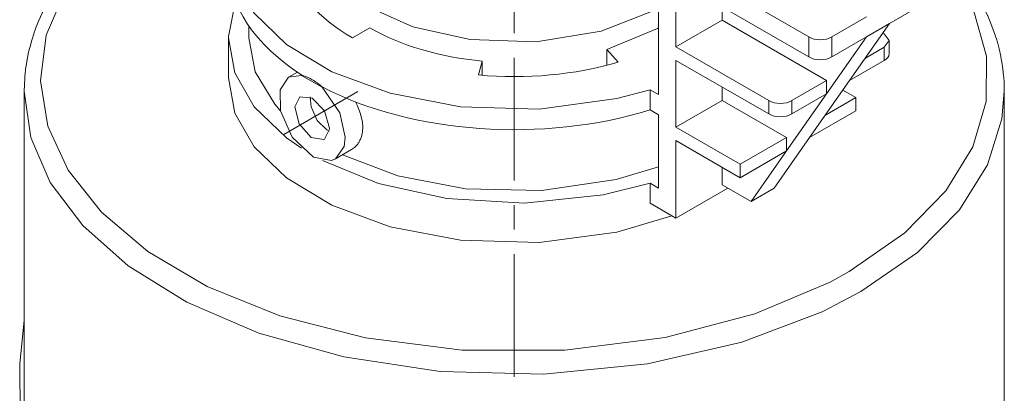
# Model space of a CAD drawing. Header units: millimetres. Extents: x 0 to 594, y 0 to 420.
# Tile 22 of 29: x 457 to 517, y 223 to 246. Entities that reach past the tile are written whole.
import ezdxf

# ---------------------------------------------------------------- set-up
doc = ezdxf.new("R2010")
doc.units = ezdxf.units.MM
doc.linetypes.add('K5LT_AXLED', pattern=[12, 7.5, -1.5, 1.5, -1.5])
doc.linetypes.add('K5LT_THIN', pattern=[0])
doc.layers.add('Системный слой (1)', color=7, linetype='Continuous', true_color=0x6c6c6c)

# ---------------------------------------------------------------- blocks, each defined once
blk = doc.blocks.new('U102')
at = {"layer": 'Системный слой (1)', "color": 7, "linetype": 'K5LT_THIN', "lineweight": 18, "true_color": 0xffffff}
for p, q in [((470.189, 247.241), (469.752, 245.081)), ((469.752, 245.081), (469.752, 244.995)), ((469.752, 244.995), (470.15, 242.851)), ((470.15, 242.851), (471.339, 240.79)), ((471.339, 240.79), (473.317, 238.883)), ((473.317, 238.883), (474.228, 238.246))]:
    blk.add_line(p, q, dxfattribs=at)
blk = doc.blocks.new('U106')
at = {"layer": 'Системный слой (1)', "color": 7, "linetype": 'K5LT_THIN', "lineweight": 18, "true_color": 0xffffff}
for p, q in [((476.729, 237.846), (480.131, 236.562)), ((493.482, 236.33), (496.09, 237.123)), ((480.131, 236.562), (484.273, 235.772)), ((488.922, 235.663), (493.482, 236.33)), ((484.273, 235.772), (488.922, 235.663))]:
    blk.add_line(p, q, dxfattribs=at)
blk = doc.blocks.new('U107')
at = {"layer": 'Системный слой (1)', "color": 7, "linetype": 'K5LT_THIN', "lineweight": 18, "true_color": 0xffffff}
for p, q in [((471.002, 244.995), (471.4, 242.931)), ((471.4, 242.931), (472.588, 240.952)), ((472.588, 240.952), (472.925, 240.567))]:
    blk.add_line(p, q, dxfattribs=at)
blk = doc.blocks.new('U114')
at = {"layer": 'Системный слой (1)', "color": 7, "linetype": 'K5LT_THIN', "lineweight": 18, "true_color": 0xffffff}
for p, q in [((474.127, 241.395), (473.818, 240.775)), ((474.877, 241.321), (474.127, 241.395)), ((475.627, 240.529), (474.877, 241.321)), ((473.818, 240.775), (474.087, 239.735)), ((475.938, 239.484), (475.627, 240.529)), ((474.087, 239.735), (474.819, 238.907)), ((475.627, 238.797), (475.936, 239.417)), ((475.936, 239.417), (475.938, 239.484)), ((474.819, 238.907), (475.585, 238.775)), ((475.585, 238.775), (475.627, 238.797))]:
    blk.add_line(p, q, dxfattribs=at)
blk = doc.blocks.new('U123')
at = {"layer": 'Системный слой (1)', "color": 7, "linetype": 'K5LT_THIN', "lineweight": 18, "true_color": 0xffffff}
for p, q in [((475.52, 237.498), (478.938, 236.104)), ((478.938, 236.104), (483.115, 235.178)), ((492.7, 235.394), (495.575, 236.108)), ((483.115, 235.178), (487.871, 234.898)), ((487.871, 234.898), (492.7, 235.394))]:
    blk.add_line(p, q, dxfattribs=at)
blk = doc.blocks.new('U125')
at = {"layer": 'Системный слой (1)', "color": 7, "linetype": 'K5LT_THIN', "lineweight": 18, "true_color": 0xffffff}
for p, q in [((510.197, 244.834), (509.904, 245.242)), ((509.904, 244.426), (510.197, 244.834))]:
    blk.add_line(p, q, dxfattribs=at)
blk = doc.blocks.new('U128')
at = {"layer": 'Системный слой (1)', "color": 7, "linetype": 'K5LT_THIN', "lineweight": 18, "true_color": 0xffffff}
for p, q in [((474.756, 241.383), (474.811, 240.776)), ((474.811, 240.776), (475.178, 239.951)), ((475.178, 239.951), (475.775, 239.374)), ((475.775, 239.374), (475.925, 239.303))]:
    blk.add_line(p, q, dxfattribs=at)
blk = doc.blocks.new('U130')
at = {"layer": 'Системный слой (1)', "color": 7, "linetype": 'K5LT_THIN', "lineweight": 18, "true_color": 0xffffff}
for p, q in [((473.44, 242.586), (472.912, 241.83)), ((474.22, 242.697), (473.44, 242.586)), ((475.49, 241.981), (474.22, 242.697)), ((472.912, 241.83), (472.932, 240.538)), ((476.573, 240.411), (475.49, 241.981)), ((472.932, 240.538), (473.658, 238.921)), ((476.91, 238.923), (476.573, 240.411)), ((473.658, 238.921), (474.968, 237.699)), ((476.843, 238.363), (476.91, 238.923)), ((476.315, 237.606), (476.843, 238.363)), ((474.968, 237.699), (476.062, 237.505)), ((476.062, 237.505), (476.315, 237.606))]:
    blk.add_line(p, q, dxfattribs=at)
blk = doc.blocks.new('U133')
at = {"layer": 'Системный слой (1)', "color": 7, "linetype": 'K5LT_THIN', "lineweight": 18, "true_color": 0xffffff}
for p, q in [((471.858, 255.516), (470.399, 253.434)), ((470.399, 253.434), (469.779, 251.281)), ((469.779, 251.281), (469.752, 250.711)), ((469.752, 250.711), (470.15, 248.567)), ((470.15, 248.567), (471.339, 246.506)), ((471.339, 246.506), (473.317, 244.598)), ((473.317, 244.598), (476.088, 242.93)), ((476.088, 242.93), (479.651, 241.61)), ((493.537, 241.281), (495.575, 241.823)), ((479.651, 241.61), (483.954, 240.788)), ((488.773, 240.645), (493.537, 241.281)), ((483.954, 240.788), (488.773, 240.645))]:
    blk.add_line(p, q, dxfattribs=at)
blk = doc.blocks.new('U135')
at = {"layer": 'Системный слой (1)', "color": 7, "linetype": 'K5LT_THIN', "lineweight": 18, "true_color": 0xffffff}
for p, q in [((477.641, 240.877), (477.537, 241.082)), ((477.846, 240.354), (477.641, 240.877)), ((477.957, 239.837), (477.846, 240.354)), ((477.975, 239.538), (477.957, 239.837))]:
    blk.add_line(p, q, dxfattribs=at)
blk = doc.blocks.new('U156')
at = {"layer": 'Системный слой (1)', "color": 7, "linetype": 'K5LT_THIN', "lineweight": 18, "true_color": 0xffffff}
blk.add_line((457.252, 222.737), (457.252, 241.729), dxfattribs=at)
blk = doc.blocks.new('U189')
at = {"layer": 'Системный слой (1)', "color": 7, "linetype": 'K5LT_THIN', "lineweight": 18, "true_color": 0xffffff}
for p, q in [((457.252, 241.729), (457.651, 238.913)), ((517.109, 240.042), (517.252, 241.729)), ((516.222, 237.231), (517.109, 240.042)), ((457.651, 238.913), (458.844, 236.161)), ((514.506, 234.491), (516.222, 237.231)), ((458.844, 236.161), (460.832, 233.523)), ((511.932, 231.883), (514.506, 234.491)), ((460.832, 233.523), (463.619, 231.06)), ((508.465, 229.482), (511.932, 231.883)), ((463.619, 231.06), (467.211, 228.84)), ((506.098, 228.253), (508.465, 229.482)), ((467.211, 228.84), (471.615, 226.948)), ((501.179, 226.388), (506.098, 228.253)), ((471.615, 226.948), (476.811, 225.492)), ((495.402, 225.06), (501.179, 226.388)), ((476.811, 225.492), (482.712, 224.608)), ((489.069, 224.441), (495.402, 225.06)), ((482.712, 224.608), (489.069, 224.441))]:
    blk.add_line(p, q, dxfattribs=at)
blk = doc.blocks.new('U190')
at = {"layer": 'Системный слой (1)', "color": 7, "linetype": 'K5LT_THIN', "lineweight": 18, "true_color": 0xffffff}
for p, q in [((474.752, 251.936), (475.149, 250.129)), ((475.149, 250.129), (476.334, 248.421)), ((476.334, 248.421), (478.302, 246.897)), ((478.302, 246.897), (481.052, 245.669)), ((492.564, 245.403), (495.747, 246.641)), ((495.747, 246.641), (496.09, 246.832)), ((481.052, 245.669), (484.552, 244.889)), ((488.598, 244.761), (492.564, 245.403)), ((484.552, 244.889), (488.598, 244.761))]:
    blk.add_line(p, q, dxfattribs=at)
blk = doc.blocks.new('U191')
at = {"layer": 'Системный слой (1)', "color": 7, "linetype": 'K5LT_THIN', "lineweight": 18, "true_color": 0xffffff}
for p, q in [((468.452, 255.294), (464.663, 253.046)), ((464.663, 253.046), (461.783, 250.553)), ((513.8, 249.284), (511.656, 251.59)), ((461.783, 250.553), (459.775, 247.9)), ((515.376, 246.63), (513.8, 249.284)), ((459.775, 247.9), (458.606, 245.155)), ((516.159, 243.886), (515.376, 246.63)), ((458.606, 245.155), (458.253, 242.373)), ((516.144, 241.105), (516.159, 243.886)), ((458.253, 242.373), (458.702, 239.608)), ((515.321, 238.338), (516.144, 241.105)), ((458.702, 239.608), (459.944, 236.909)), ((513.669, 235.639), (515.321, 238.338)), ((459.944, 236.909), (461.981, 234.332)), ((511.16, 233.07), (513.669, 235.639)), ((461.981, 234.332), (464.816, 231.937)), ((507.758, 230.707), (511.16, 233.07)), ((464.816, 231.937), (468.458, 229.794)), ((506.588, 230.068), (507.758, 230.707)), ((468.458, 229.794), (472.909, 227.994)), ((501.984, 228.124), (506.588, 230.068)), ((472.909, 227.994), (478.144, 226.65)), ((496.489, 226.675), (501.984, 228.124)), ((478.144, 226.65), (484.054, 225.905)), ((490.343, 225.898), (496.489, 226.675)), ((484.054, 225.905), (490.343, 225.898))]:
    blk.add_line(p, q, dxfattribs=at)
blk = doc.blocks.new('U193')
at = {"layer": 'Системный слой (1)', "color": 7, "linetype": 'K5LT_THIN', "lineweight": 18, "true_color": 0xffffff}
for p, q in [((466.942, 254.823), (467.236, 254.978)), ((467.236, 254.978), (467.719, 255.226)), ((467.719, 255.226), (467.963, 255.349)), ((467.963, 255.349), (468.174, 255.455)), ((465.906, 254.236), (466.688, 254.685)), ((466.688, 254.685), (466.724, 254.705)), ((466.724, 254.705), (466.796, 254.744)), ((466.796, 254.744), (466.942, 254.823)), ((464.969, 253.651), (465.277, 253.848)), ((465.277, 253.848), (465.906, 254.236)), ((464.017, 252.997), (464.704, 253.475)), ((464.704, 253.475), (464.742, 253.5)), ((464.742, 253.5), (464.817, 253.551)), ((464.817, 253.551), (464.969, 253.651)), ((463.215, 252.391), (463.478, 252.595)), ((463.478, 252.595), (464.017, 252.997)), ((462.406, 251.72), (462.99, 252.21)), ((462.99, 252.21), (463.022, 252.236)), ((463.022, 252.236), (463.086, 252.288)), ((463.086, 252.288), (463.215, 252.391)), ((461.955, 251.314), (462.406, 251.72)), ((512.01, 251.795), (512.567, 251.296)), ((461.322, 250.7), (461.549, 250.926)), ((461.549, 250.926), (461.575, 250.952)), ((461.575, 250.952), (461.629, 251.004)), ((461.629, 251.004), (461.736, 251.108)), ((461.736, 251.108), (461.955, 251.314)), ((512.567, 251.296), (512.675, 251.195)), ((512.675, 251.195), (512.696, 251.175)), ((512.696, 251.175), (512.737, 251.136)), ((512.737, 251.136), (512.82, 251.057)), ((512.82, 251.057), (512.982, 250.899)), ((512.982, 250.899), (513.299, 250.578)), ((460.586, 249.905), (460.824, 250.172)), ((460.824, 250.172), (461.322, 250.7)), ((513.299, 250.578), (513.9, 249.925)), ((460.262, 249.521), (460.37, 249.651)), ((460.37, 249.651), (460.384, 249.668)), ((460.384, 249.668), (460.412, 249.702)), ((460.412, 249.702), (460.47, 249.77)), ((460.47, 249.77), (460.586, 249.905)), ((513.9, 249.925), (513.969, 249.844)), ((513.969, 249.844), (513.984, 249.827)), ((513.984, 249.827), (514.014, 249.792)), ((514.014, 249.792), (514.074, 249.722)), ((514.074, 249.722), (514.191, 249.582)), ((514.191, 249.582), (514.226, 249.54)), ((459.717, 248.806), (459.843, 248.982)), ((459.843, 248.982), (460.04, 249.244)), ((460.04, 249.244), (460.076, 249.29)), ((460.076, 249.29), (460.089, 249.306)), ((460.089, 249.306), (460.113, 249.337)), ((460.113, 249.337), (460.162, 249.398)), ((460.162, 249.398), (460.262, 249.521)), ((514.226, 249.54), (514.234, 249.53)), ((514.234, 249.53), (514.249, 249.511)), ((514.249, 249.511), (514.28, 249.473)), ((514.28, 249.473), (514.342, 249.397)), ((514.342, 249.397), (514.464, 249.243)), ((514.464, 249.243), (514.7, 248.934)), ((459.38, 248.322), (459.442, 248.411)), ((459.442, 248.411), (459.519, 248.523)), ((459.519, 248.523), (459.634, 248.688)), ((459.634, 248.688), (459.717, 248.806)), ((514.7, 248.934), (514.71, 248.921)), ((514.71, 248.921), (514.724, 248.902)), ((514.724, 248.902), (514.752, 248.864)), ((514.752, 248.864), (514.807, 248.788)), ((514.807, 248.788), (514.917, 248.635)), ((514.917, 248.635), (515.129, 248.327)), ((458.742, 247.29), (459.03, 247.788)), ((459.03, 247.788), (459.181, 248.03)), ((459.181, 248.03), (459.189, 248.044)), ((459.189, 248.044), (459.193, 248.051)), ((459.193, 248.051), (459.195, 248.054)), ((459.195, 248.054), (459.197, 248.056)), ((459.197, 248.057), (459.199, 248.059)), ((459.197, 248.056), (459.197, 248.057)), ((459.199, 248.059), (459.2, 248.062)), ((459.2, 248.062), (459.203, 248.066)), ((459.203, 248.066), (459.207, 248.072)), ((459.207, 248.072), (459.213, 248.082)), ((459.213, 248.082), (459.222, 248.096)), ((459.222, 248.096), (459.236, 248.116)), ((459.236, 248.116), (459.238, 248.12)), ((459.238, 248.12), (459.243, 248.126)), ((459.243, 248.126), (459.252, 248.139)), ((459.252, 248.139), (459.27, 248.165)), ((459.27, 248.165), (459.307, 248.217)), ((459.307, 248.217), (459.38, 248.322)), ((515.129, 248.327), (515.524, 247.703)), ((458.607, 247.039), (458.742, 247.29)), ((515.524, 247.703), (515.55, 247.661)), ((515.55, 247.661), (515.565, 247.635)), ((515.565, 247.635), (515.595, 247.582)), ((515.595, 247.582), (515.656, 247.478)), ((515.656, 247.478), (515.773, 247.269)), ((515.773, 247.269), (515.995, 246.846)), ((458.346, 246.512), (458.353, 246.528)), ((458.353, 246.528), (458.367, 246.558)), ((458.367, 246.558), (458.396, 246.619)), ((458.396, 246.619), (458.455, 246.74)), ((458.455, 246.74), (458.486, 246.803)), ((458.486, 246.803), (458.494, 246.818)), ((458.494, 246.818), (458.51, 246.85)), ((458.51, 246.85), (458.542, 246.913)), ((458.542, 246.913), (458.607, 247.039)), ((515.995, 246.846), (516.223, 246.368)), ((457.993, 245.68), (458.149, 246.069)), ((458.149, 246.069), (458.346, 246.512)), ((516.223, 246.368), (516.235, 246.342)), ((516.235, 246.342), (516.258, 246.29)), ((516.258, 246.29), (516.304, 246.186)), ((516.304, 246.186), (516.392, 245.977)), ((516.392, 245.977), (516.556, 245.556)), ((457.86, 245.313), (457.869, 245.337)), ((457.869, 245.337), (457.886, 245.386)), ((457.886, 245.386), (457.921, 245.484)), ((457.921, 245.484), (457.993, 245.68)), ((516.556, 245.556), (516.71, 245.11)), ((457.608, 244.478), (457.716, 244.865)), ((457.716, 244.865), (457.86, 245.313)), ((516.71, 245.11), (516.719, 245.085)), ((516.719, 245.085), (516.735, 245.034)), ((516.735, 245.034), (516.766, 244.932)), ((516.766, 244.932), (516.827, 244.729)), ((516.827, 244.729), (516.935, 244.319)), ((457.519, 244.114), (457.525, 244.138)), ((457.525, 244.138), (457.536, 244.187)), ((457.536, 244.187), (457.559, 244.284)), ((457.559, 244.284), (457.608, 244.478)), ((516.935, 244.319), (517.034, 243.881)), ((457.366, 243.287), (457.429, 243.669)), ((457.429, 243.669), (457.519, 244.114)), ((517.034, 243.881), (517.039, 243.856)), ((517.039, 243.856), (517.049, 243.806)), ((517.049, 243.806), (517.068, 243.707)), ((517.068, 243.707), (517.103, 243.507)), ((457.252, 241.729), (457.319, 242.928)), ((457.319, 242.928), (457.322, 242.952)), ((457.322, 242.952), (457.327, 243)), ((457.327, 243), (457.339, 243.095)), ((457.339, 243.095), (457.366, 243.287)), ((517.103, 243.507), (517.162, 243.108)), ((517.162, 243.108), (517.21, 242.675)), ((517.21, 242.675), (517.212, 242.653)), ((517.212, 242.653), (517.215, 242.609)), ((517.215, 242.609), (517.222, 242.522)), ((517.222, 242.522), (517.234, 242.346)), ((517.234, 242.346), (517.248, 241.994)), ((517.248, 241.994), (517.252, 241.746)), ((517.252, 241.746), (517.252, 241.736)), ((517.252, 241.736), (517.252, 241.729))]:
    blk.add_line(p, q, dxfattribs=at)
blk = doc.blocks.new('U198')
at = {"layer": 'Системный слой (1)', "color": 7, "linetype": 'K5LT_THIN', "lineweight": 18, "true_color": 0xffffff}
for p, q in [((457.252, 227.72), (456.976, 225.088)), ((456.976, 225.088), (457.032, 219.735)), ((457.032, 219.735), (457.718, 214.163)), ((457.718, 214.163), (458.863, 207.344)), ((458.863, 207.344), (459.183, 203.405)), ((459.183, 203.405), (459.166, 202.582))]:
    blk.add_line(p, q, dxfattribs=at)
blk = doc.blocks.new('U246')
at = {"layer": 'Системный слой (1)', "color": 7, "linetype": 'K5LT_THIN', "lineweight": 18, "true_color": 0xffffff}
for p, q in [((492.926, 244.28), (496.013, 245.563)), ((496.013, 245.563), (496.09, 245.608))]:
    blk.add_line(p, q, dxfattribs=at)
blk = doc.blocks.new('U248')
at = {"layer": 'Системный слой (1)', "color": 7, "linetype": 'K5LT_THIN', "lineweight": 18, "true_color": 0xffffff}
for p, q in [((469.752, 242.546), (470.15, 240.402)), ((470.15, 240.402), (471.339, 238.341)), ((471.339, 238.341), (473.317, 236.433)), ((473.317, 236.433), (476.088, 234.765)), ((476.088, 234.765), (479.651, 233.445)), ((493.537, 233.116), (496.901, 234.117)), ((479.651, 233.445), (483.954, 232.623)), ((488.773, 232.48), (493.537, 233.116)), ((483.954, 232.623), (488.773, 232.48))]:
    blk.add_line(p, q, dxfattribs=at)

msp = doc.modelspace()

# ---------------------------------------------------------------- linework, layer by layer
at = {"layer": 'Системный слой (1)', "color": 7, "linetype": 'K5LT_THIN', "lineweight": 18, "true_color": 0xffffff}
for p, q in [((496.0904, 280.5129), (496.0904, 241.5252)), ((505.2828, 245.0529), (497.1511, 249.7477)), ((497.1511, 248.523), (505.2828, 243.8281)), ((497.1511, 244.4405), (497.1511, 248.523)), ((499.9795, 246.0735), (499.9795, 246.89)), ((512.3539, 247.0941), (510.2326, 245.8694)), ((499.9795, 246.0735), (497.1511, 244.4405)), ((506.3689, 242.3846), (499.9795, 246.0735)), ((508.8184, 246.2776), (506.697, 245.0529)), ((471.0016, 244.9953), (471.0016, 245.736)), ((477.3521, 244.9953), (478.4128, 245.6077)), ((510.2326, 245.8694), (507.7831, 242.3846)), ((510.2326, 245.8694), (508.8184, 245.0529)), ((469.7516, 242.5458), (469.7516, 244.9953)), ((505.2828, 243.8281), (505.2828, 245.0529)), ((506.3689, 241.5681), (508.8184, 245.0529)), ((508.8184, 245.0529), (506.697, 243.8281)), ((506.697, 243.8281), (506.697, 245.0529)), ((509.9044, 245.2423), (509.8243, 245.2886)), ((510.1973, 244.0176), (510.1973, 244.8341)), ((493.6075, 243.5088), (492.9265, 244.2805)), ((492.9265, 244.2805), (492.9265, 243.3217)), ((502.8333, 241.1598), (497.1511, 244.4405)), ((509.9044, 244.4258), (508.749, 243.7588)), ((509.9044, 243.6093), (509.9044, 244.4258)), ((485.2962, 243.5827), (485.0615, 242.7274)), ((485.2962, 243.5827), (485.2962, 242.7071)), ((497.1511, 243.624), (502.8333, 240.3433)), ((497.1511, 239.5415), (497.1511, 243.624)), ((509.9044, 243.6093), (507.7831, 242.3846)), ((473.9818, 242.8991), (473.4397, 242.5861)), ((506.3689, 242.3846), (504.2475, 241.1598)), ((507.7831, 242.3846), (505.3336, 238.8998)), ((506.3689, 241.5681), (506.3689, 242.3846)), ((496.0904, 241.5252), (495.5746, 241.823)), ((495.5746, 240.5982), (495.5746, 241.823)), ((499.9795, 241.1745), (499.9795, 241.991)), ((508.162, 241.3493), (507.3748, 241.8038)), ((517.2516, 210.1883), (517.2516, 241.7293)), ((499.9795, 241.1745), (497.1511, 239.5415)), ((503.9194, 238.8998), (499.9795, 241.1745)), ((502.8333, 240.3433), (502.8333, 241.1598)), ((503.9194, 238.0833), (506.3689, 241.5681)), ((506.3689, 241.5681), (504.2475, 240.3433)), ((504.2475, 240.3433), (504.2475, 241.1598)), ((508.162, 241.3493), (506.2995, 240.274)), ((508.162, 240.5328), (508.162, 241.3493)), ((495.5746, 240.5982), (496.0904, 240.3004)), ((508.162, 240.5328), (505.3336, 238.8998)), ((496.0904, 240.3004), (496.0904, 235.8097)), ((501.091, 237.2668), (497.1511, 239.5415)), ((497.1511, 233.9726), (497.1511, 238.725)), ((497.1511, 238.725), (501.091, 236.4503)), ((503.9194, 238.8998), (501.091, 237.2668)), ((505.3336, 238.8998), (503.1615, 235.8097)), ((503.9194, 238.0833), (503.9194, 238.8998)), ((477.2889, 238.1689), (476.3147, 237.6065)), ((503.9194, 238.0833), (501.091, 236.4503)), ((501.7473, 234.9932), (503.9194, 238.0833)), ((499.9795, 236.0138), (499.9795, 237.092)), ((501.091, 236.4503), (501.091, 237.2668)), ((495.5746, 234.8828), (495.5746, 236.1075)), ((496.0904, 235.8097), (495.5746, 236.1075)), ((500.3331, 235.8097), (497.1511, 233.9726)), ((499.9795, 236.0138), (501.7473, 234.9932)), ((503.1615, 235.8097), (501.7473, 234.9932)), ((495.5746, 234.8828), (497.1511, 233.9726))]:
    msp.add_line(p, q, dxfattribs=at)
at = {"layer": 'Системный слой (1)', "color": 30, "linetype": 'K5LT_AXLED', "lineweight": 18, "true_color": 0xff8000}
for p, q in [((487.2516, 128.2775), (487.2516, 255.7392)), ((477.6744, 241.7113), (473.1452, 239.0963))]:
    msp.add_line(p, q, dxfattribs=at)
at = {"layer": 'Системный слой (1)', "color": 7, "linetype": 'K5LT_THIN', "lineweight": 18, "true_color": 0xffffff}
for centre, major_axis, start_param, end_param in [((487.2516, 249.486), (-17.5, 0), 0, 0.7374641), ((487.2516, 250.7108), (-14, 0), 0.1570796, 0.7853982), ((487.2516, 250.7108), (-12.5, 0), 0.7853982, 1.4137167), ((505.9899, 245.4611), (-1, 0), 0.7853982, 2.3561945), ((505.9899, 244.2364), (1, 0), 3.9269908, 5.4977871), ((509.1973, 244.0176), (1, 0), 5.4977871, 6.2831853), ((487.2516, 250.7108), (14, 0), 4.5553093, 5.1836279), ((487.2516, 249.486), (17.5, 0), 3.9749249, 5.2080354), ((503.5404, 241.5681), (-1, 0), 0.7853982, 2.3561945), ((503.5404, 240.7516), (1, 0), 3.9269908, 5.4977871)]:
    msp.add_ellipse(centre, major_axis=major_axis, ratio=0.5773503, start_param=start_param, end_param=end_param, dxfattribs=at)
for points, knots in [([(475.4844, 242.0076), (475.4224, 242.0609), (475.3111, 242.1517), (475.1718, 242.2545), (475.0358, 242.3476), (474.9026, 242.4309), (474.749, 242.5154), (474.5483, 242.6119), (474.3988, 242.6656), (474.2985, 242.6922)], [0, 0, 0, 0, 1.5536144, 2.7490884, 3.4104812, 4.8988587, 6.0522788, 7.2539618, 10, 10, 10, 10]), ([(477.2889, 238.1689), (477.3706, 238.2161), (477.5065, 238.3172), (477.6677, 238.4983), (477.7885, 238.6899), (477.8816, 238.9057), (477.9479, 239.157), (477.9725, 239.3726), (477.9753, 239.5051), (477.9753, 239.5376)], [0, 0, 0, 0, 1.9327091, 3.4435104, 4.8404436, 6.3237167, 7.8303712, 9.4737343, 10, 10, 10, 10])]:
    msp.add_open_spline(points, degree=3, knots=knots, dxfattribs=at)

# ---------------------------------------------------------------- block references
at = {"layer": 'Системный слой (1)'}
for name in ['U193', 'U191', 'U133', 'U190', 'U102', 'U246', 'U107', 'U125', 'U248', 'U130', 'U156', 'U189', 'U114', 'U128', 'U135', 'U123', 'U106', 'U198']:
    msp.add_blockref(name, (0, 0), dxfattribs=at)

doc.saveas('drawing.dxf')
